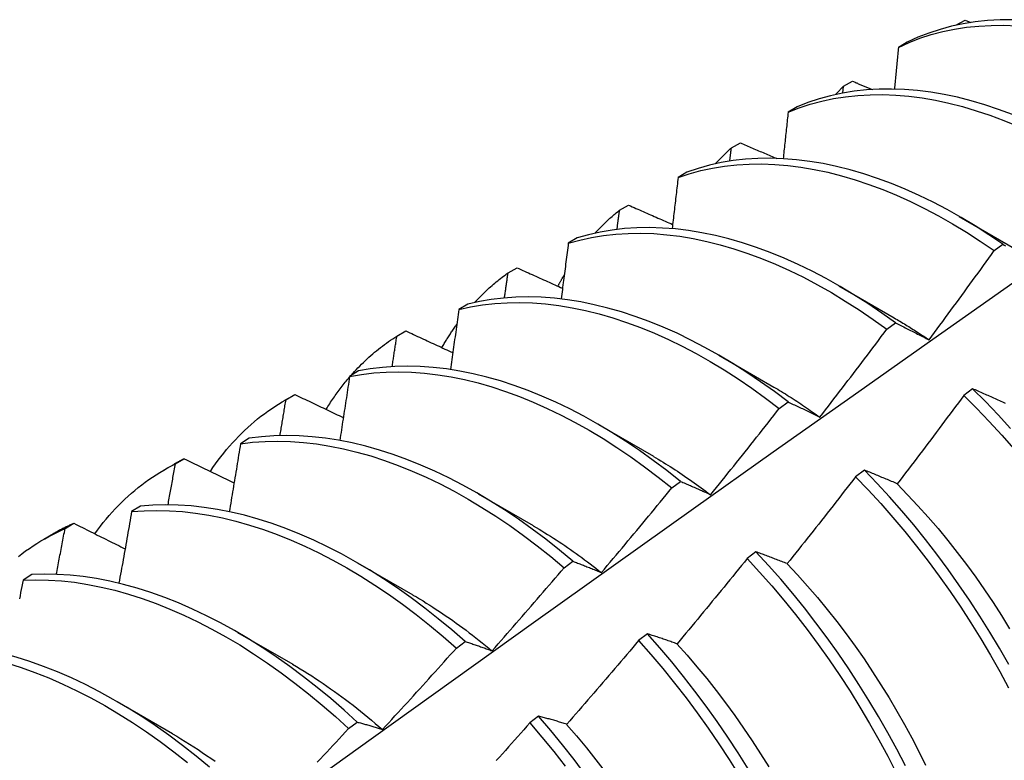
# Model space of a CAD drawing. Header units: inches. Extents: x 14 to 175, y 13 to 97.
# Tile 84 of 90: x 158.882 to 159.167, y 75.89 to 76.104. Entities that reach past the tile are written whole.
import ezdxf

# ---------------------------------------------------------------- set-up
doc = ezdxf.new("R2010")
doc.units = ezdxf.units.IN
doc.header["$MEASUREMENT"] = 0
doc.layers.add('Visible Edges(ANSI)', color=7, linetype='Continuous', lineweight=25)

msp = doc.modelspace()

# ---------------------------------------------------------------- linework, layer by layer
at = {"layer": 'Visible Edges(ANSI)'}
for p, q in [((159.15322, 76.10277), (159.15329, 76.10284)), ((159.15329, 76.10284), (159.15592, 76.10426)), ((159.15329, 76.10278), (159.15329, 76.10284)), ((159.15592, 76.10426), (159.15762, 76.10358)), ((159.13922, 76.09788), (159.13664, 76.09637)), ((159.12076, 76.08513), (159.12338, 76.08657)), ((159.12054, 76.08316), (159.12076, 76.08513)), ((159.10731, 76.07917), (159.10473, 76.07765)), ((159.08831, 76.06729), (159.09093, 76.06874)), ((159.07547, 76.06031), (159.07291, 76.05878)), ((159.05597, 76.04931), (159.05858, 76.05077)), ((159.15425, 76.04749), (159.1702, 76.03826)), ((159.04372, 76.0413), (159.04115, 76.03975)), ((159.16433, 76.03761), (159.16684, 76.03944)), ((159.02371, 76.03119), (159.02632, 76.03266)), ((159.11945, 76.02745), (159.1354, 76.01822)), ((159.01203, 76.02213), (159.00947, 76.02058)), ((158.99155, 76.01292), (158.99414, 76.0144)), ((159.13327, 76.01487), (159.13578, 76.01671)), ((159.08465, 76.00741), (159.1006, 75.99818)), ((158.98041, 76.00282), (158.97786, 76.00125)), ((159.15809, 75.99767), (159.15556, 75.99577)), ((158.95899, 75.99424), (158.9618, 75.99586)), ((158.95947, 75.99451), (158.96206, 75.996)), ((158.96206, 75.996), (158.9618, 75.99586)), ((159.10219, 75.99201), (159.10471, 75.99386)), ((159.04986, 75.98737), (159.06581, 75.97814)), ((158.94886, 75.98335), (158.94631, 75.98177)), ((158.92747, 75.97595), (158.93006, 75.97746)), ((158.92419, 75.9742), (158.927, 75.97582)), ((159.12679, 75.97414), (159.12426, 75.97224)), ((159.07109, 75.96903), (159.0736, 75.97089)), ((159.01506, 75.96733), (159.03101, 75.9581)), ((158.91736, 75.96373), (158.91482, 75.96214)), ((158.89556, 75.95725), (158.89813, 75.95877)), ((158.88939, 75.95416), (158.8922, 75.95578)), ((159.09544, 75.95052), (159.0929, 75.94861)), ((158.98026, 75.94729), (158.99621, 75.93806)), ((159.03995, 75.94593), (159.04247, 75.9478)), ((158.88593, 75.94396), (158.88339, 75.94235)), ((158.94546, 75.92725), (158.96141, 75.91802)), ((159.06403, 75.92681), (159.06149, 75.92489)), ((159.00878, 75.92272), (159.0113, 75.9246)), ((158.91066, 75.90721), (158.92661, 75.89799)), ((158.97757, 75.89941), (158.98009, 75.90129)), ((159.03257, 75.90301), (159.03003, 75.90108))]:
    msp.add_line(p, q, dxfattribs=at)
at = {"layer": 'Visible Edges(ANSI)', "flags": 128}
for points in [[(159.13664, 76.09637), (159.13972, 76.09777), (159.14288, 76.09899), (159.14613, 76.10005), (159.14946, 76.10093), (159.15287, 76.10164), (159.15635, 76.10218), (159.15989, 76.10254), (159.1635, 76.10273), (159.16717, 76.10275), (159.1709, 76.10259)], [(159.16971, 76.10438), (159.16604, 76.10434), (159.16243, 76.10414), (159.15889, 76.10376), (159.15542, 76.10321), (159.15202, 76.10249), (159.14869, 76.10159), (159.14545, 76.10052), (159.14229, 76.09929), (159.13922, 76.09788)], [(159.13664, 76.09637), (159.13659, 76.09587), (159.13654, 76.09537), (159.1365, 76.09487), (159.13645, 76.09437), (159.1364, 76.09387), (159.13635, 76.09337), (159.13631, 76.09286), (159.13626, 76.09236), (159.13621, 76.09186), (159.13616, 76.09136), (159.13611, 76.09086), (159.13607, 76.09036), (159.13602, 76.08985), (159.13597, 76.08935), (159.13592, 76.08885), (159.13587, 76.08835), (159.13582, 76.08784), (159.13578, 76.08734), (159.13573, 76.08684), (159.13568, 76.08634), (159.13563, 76.08583), (159.13558, 76.08533), (159.13553, 76.08483), (159.13548, 76.08432)], [(159.12338, 76.08657), (159.12362, 76.08647), (159.12386, 76.08637), (159.12409, 76.08627), (159.12433, 76.08617), (159.12457, 76.08608), (159.12481, 76.08598), (159.12504, 76.08588), (159.12528, 76.08578), (159.12552, 76.08568), (159.12576, 76.08558), (159.126, 76.08548), (159.12623, 76.08539), (159.12647, 76.08529), (159.12671, 76.08519), (159.12695, 76.08509), (159.12718, 76.08499), (159.12742, 76.08489), (159.12766, 76.0848), (159.1279, 76.0847), (159.12814, 76.0846), (159.12838, 76.0845), (159.12861, 76.0844), (159.12885, 76.0843), (159.12909, 76.08421)], [(159.10473, 76.07765), (159.10789, 76.07888), (159.11114, 76.07995), (159.11446, 76.08084), (159.11787, 76.08156), (159.12134, 76.08211), (159.12488, 76.08249), (159.12849, 76.08269), (159.13216, 76.08272), (159.13588, 76.08257), (159.13965, 76.08225), (159.14347, 76.08176), (159.14734, 76.08109), (159.15124, 76.08025), (159.15518, 76.07925), (159.15914, 76.07807), (159.16313, 76.07673), (159.16714, 76.07522), (159.17117, 76.07355)], [(159.16965, 76.07696), (159.16564, 76.07846), (159.16165, 76.07979), (159.15769, 76.08095), (159.15376, 76.08194), (159.14986, 76.08277), (159.14599, 76.08342), (159.14218, 76.0839), (159.13841, 76.08421), (159.13469, 76.08434), (159.13103, 76.0843), (159.12742, 76.08408), (159.12389, 76.0837), (159.12042, 76.08313), (159.11702, 76.0824), (159.1137, 76.08149), (159.11046, 76.08042), (159.10731, 76.07917)], [(159.11843, 76.08273), (159.11852, 76.08283), (159.11862, 76.08293), (159.11871, 76.08304), (159.11881, 76.08314), (159.1189, 76.08324), (159.119, 76.08334), (159.11909, 76.08344), (159.11919, 76.08354), (159.11929, 76.08365), (159.11938, 76.08375), (159.11948, 76.08385), (159.11958, 76.08395), (159.11967, 76.08405), (159.11977, 76.08415), (159.11987, 76.08425), (159.11997, 76.08435), (159.12007, 76.08445), (159.12016, 76.08454), (159.12026, 76.08464), (159.12036, 76.08474), (159.12046, 76.08484), (159.12056, 76.08494), (159.12066, 76.08504), (159.12076, 76.08513)], [(159.10473, 76.07765), (159.10467, 76.07709), (159.10462, 76.07653), (159.10456, 76.07597), (159.1045, 76.07541), (159.10444, 76.07485), (159.10438, 76.07429), (159.10432, 76.07373), (159.10426, 76.07317), (159.1042, 76.07261), (159.10414, 76.07205), (159.10408, 76.07149), (159.10402, 76.07092), (159.10396, 76.07036), (159.1039, 76.0698), (159.10384, 76.06924), (159.10378, 76.06868), (159.10372, 76.06812), (159.10366, 76.06756), (159.1036, 76.06699), (159.10354, 76.06643), (159.10348, 76.06587), (159.10342, 76.06531), (159.10336, 76.06475), (159.1033, 76.06418)], [(159.09093, 76.06874), (159.09137, 76.06855), (159.0918, 76.06836), (159.09224, 76.06818), (159.09268, 76.06799), (159.09311, 76.0678), (159.09355, 76.06762), (159.09399, 76.06743), (159.09442, 76.06724), (159.09486, 76.06706), (159.0953, 76.06687), (159.09574, 76.06668), (159.09617, 76.0665), (159.09661, 76.06631), (159.09705, 76.06613), (159.09749, 76.06594), (159.09792, 76.06575), (159.09836, 76.06557), (159.0988, 76.06538), (159.09924, 76.0652), (159.09967, 76.06501), (159.10011, 76.06482), (159.10055, 76.06464), (159.10099, 76.06445), (159.10143, 76.06427)], [(159.08363, 76.06269), (159.08381, 76.06289), (159.084, 76.06309), (159.08419, 76.06329), (159.08438, 76.06349), (159.08457, 76.06369), (159.08476, 76.06389), (159.08495, 76.06409), (159.08515, 76.06428), (159.08534, 76.06448), (159.08553, 76.06467), (159.08573, 76.06487), (159.08592, 76.06506), (159.08612, 76.06525), (159.08631, 76.06544), (159.08651, 76.06563), (159.08671, 76.06582), (159.08691, 76.06601), (159.08711, 76.06619), (159.08731, 76.06638), (159.08751, 76.06656), (159.08771, 76.06675), (159.08791, 76.06693), (159.08811, 76.06711), (159.08831, 76.06729)], [(159.08785, 76.06348), (159.08787, 76.06364), (159.08789, 76.0638), (159.08791, 76.06395), (159.08793, 76.06411), (159.08795, 76.06427), (159.08797, 76.06443), (159.08799, 76.06459), (159.08801, 76.06475), (159.08803, 76.06491), (159.08805, 76.06507), (159.08807, 76.06523), (159.08809, 76.06538), (159.0881, 76.06554), (159.08812, 76.0657), (159.08814, 76.06586), (159.08816, 76.06602), (159.08818, 76.06618), (159.0882, 76.06634), (159.08822, 76.0665), (159.08824, 76.06665), (159.08826, 76.06681), (159.08828, 76.06697), (159.0883, 76.06713), (159.08831, 76.06729)], [(159.07291, 76.05878), (159.07615, 76.05985), (159.07947, 76.06076), (159.08286, 76.06149), (159.08633, 76.06205), (159.08987, 76.06243), (159.09348, 76.06264), (159.09714, 76.06268), (159.10086, 76.06254), (159.10463, 76.06223), (159.10845, 76.06175), (159.11231, 76.0611), (159.11621, 76.06027), (159.12014, 76.05927), (159.12411, 76.05811), (159.1281, 76.05677), (159.1321, 76.05528), (159.13613, 76.05361), (159.14016, 76.05179), (159.1442, 76.04981), (159.14824, 76.04767), (159.15228, 76.04538), (159.15631, 76.04293), (159.16033, 76.04034), (159.16433, 76.03761)], [(159.16684, 76.03944), (159.16284, 76.04216), (159.15882, 76.04474), (159.15479, 76.04718), (159.15075, 76.04946), (159.14671, 76.05158), (159.14267, 76.05355), (159.13863, 76.05536), (159.13461, 76.05701), (159.1306, 76.0585), (159.12662, 76.05982), (159.12266, 76.06097), (159.11872, 76.06196), (159.11483, 76.06277), (159.11097, 76.06341), (159.10715, 76.06388), (159.10339, 76.06418), (159.09967, 76.0643), (159.09601, 76.06425), (159.09241, 76.06403), (159.08888, 76.06363), (159.08541, 76.06306), (159.08202, 76.06231), (159.07871, 76.06139), (159.07547, 76.06031)], [(159.07291, 76.05878), (159.07283, 76.05816), (159.07276, 76.05754), (159.07269, 76.05693), (159.07262, 76.05631), (159.07255, 76.05569), (159.07248, 76.05508), (159.0724, 76.05446), (159.07233, 76.05384), (159.07226, 76.05323), (159.07219, 76.05261), (159.07212, 76.05199), (159.07204, 76.05137), (159.07197, 76.05076), (159.0719, 76.05014), (159.07182, 76.04952), (159.07175, 76.0489), (159.07168, 76.04829), (159.07161, 76.04767), (159.07153, 76.04705), (159.07146, 76.04643), (159.07138, 76.04581), (159.07131, 76.04519), (159.07124, 76.04457), (159.07116, 76.04396)], [(159.04883, 76.04265), (159.04911, 76.04295), (159.04939, 76.04325), (159.04967, 76.04355), (159.04996, 76.04385), (159.05024, 76.04414), (159.05053, 76.04443), (159.05082, 76.04472), (159.05111, 76.04501), (159.0514, 76.04529), (159.0517, 76.04558), (159.05199, 76.04586), (159.05229, 76.04614), (159.05259, 76.04641), (159.05289, 76.04669), (159.05319, 76.04696), (159.05349, 76.04723), (159.0538, 76.0475), (159.0541, 76.04776), (159.05441, 76.04803), (159.05472, 76.04829), (159.05503, 76.04855), (159.05534, 76.0488), (159.05565, 76.04906), (159.05597, 76.04931)], [(159.05523, 76.04374), (159.05527, 76.04397), (159.0553, 76.0442), (159.05533, 76.04444), (159.05536, 76.04467), (159.05539, 76.0449), (159.05542, 76.04513), (159.05545, 76.04536), (159.05548, 76.0456), (159.05551, 76.04583), (159.05554, 76.04606), (159.05557, 76.04629), (159.0556, 76.04652), (159.05563, 76.04676), (159.05566, 76.04699), (159.05569, 76.04722), (159.05573, 76.04745), (159.05576, 76.04768), (159.05579, 76.04792), (159.05582, 76.04815), (159.05585, 76.04838), (159.05588, 76.04861), (159.05591, 76.04884), (159.05594, 76.04908), (159.05597, 76.04931)], [(159.05858, 76.05077), (159.05911, 76.05053), (159.05964, 76.0503), (159.06017, 76.05007), (159.06069, 76.04983), (159.06122, 76.0496), (159.06175, 76.04937), (159.06228, 76.04914), (159.06281, 76.0489), (159.06334, 76.04867), (159.06387, 76.04844), (159.0644, 76.0482), (159.06493, 76.04797), (159.06546, 76.04774), (159.06599, 76.04751), (159.06652, 76.04727), (159.06706, 76.04704), (159.06759, 76.04681), (159.06812, 76.04658), (159.06865, 76.04635), (159.06918, 76.04611), (159.06971, 76.04588), (159.07024, 76.04565), (159.07078, 76.04542), (159.07131, 76.04518)], [(159.04115, 76.03975), (159.04447, 76.04067), (159.04786, 76.04141), (159.05133, 76.04198), (159.05486, 76.04237), (159.05846, 76.0426), (159.06212, 76.04264), (159.06584, 76.04252), (159.06961, 76.04222), (159.07342, 76.04175), (159.07728, 76.0411), (159.08118, 76.04028), (159.08511, 76.0393), (159.08907, 76.03814), (159.09306, 76.03682), (159.09707, 76.03533), (159.10109, 76.03368), (159.10512, 76.03186), (159.10916, 76.02989), (159.11321, 76.02776), (159.11724, 76.02548), (159.12128, 76.02304), (159.12529, 76.02046), (159.1293, 76.01774), (159.13327, 76.01487)], [(159.13578, 76.01671), (159.1318, 76.01957), (159.1278, 76.02228), (159.12378, 76.02485), (159.11975, 76.02728), (159.11571, 76.02955), (159.11167, 76.03167), (159.10763, 76.03363), (159.1036, 76.03543), (159.09957, 76.03707), (159.09557, 76.03854), (159.09158, 76.03985), (159.08762, 76.041), (159.08369, 76.04197), (159.0798, 76.04277), (159.07594, 76.04341), (159.07213, 76.04387), (159.06836, 76.04415), (159.06465, 76.04426), (159.061, 76.0442), (159.0574, 76.04397), (159.05387, 76.04356), (159.05041, 76.04298), (159.04703, 76.04222), (159.04372, 76.0413)], [(159.04115, 76.03975), (159.04107, 76.03908), (159.04098, 76.03841), (159.0409, 76.03774), (159.04081, 76.03707), (159.04073, 76.0364), (159.04064, 76.03573), (159.04056, 76.03506), (159.04047, 76.03439), (159.04038, 76.03372), (159.0403, 76.03305), (159.04021, 76.03238), (159.04012, 76.0317), (159.04004, 76.03103), (159.03995, 76.03036), (159.03986, 76.02969), (159.03978, 76.02902), (159.03969, 76.02835), (159.0396, 76.02767), (159.03951, 76.027), (159.03943, 76.02633), (159.03934, 76.02566), (159.03925, 76.02498), (159.03916, 76.02431), (159.03907, 76.02364)], [(159.1455, 76.01182), (159.14629, 76.01288), (159.14709, 76.01395), (159.14788, 76.01502), (159.14867, 76.01609), (159.14946, 76.01716), (159.15025, 76.01823), (159.15104, 76.0193), (159.15183, 76.02037), (159.15262, 76.02144), (159.1534, 76.02252), (159.15419, 76.02359), (159.15498, 76.02467), (159.15576, 76.02574), (159.15654, 76.02682), (159.15733, 76.02789), (159.15811, 76.02897), (159.15889, 76.03005), (159.15967, 76.03112), (159.16045, 76.0322), (159.16123, 76.03328), (159.162, 76.03436), (159.16278, 76.03544), (159.16356, 76.03653), (159.16433, 76.03761)], [(159.16684, 76.03944), (159.16726, 76.03922), (159.16767, 76.03901)], [(159.02632, 76.03266), (159.02686, 76.03241), (159.02741, 76.03216), (159.02796, 76.03191), (159.0285, 76.03166), (159.02905, 76.03142), (159.0296, 76.03117), (159.03014, 76.03092), (159.03069, 76.03067), (159.03124, 76.03043), (159.03179, 76.03018), (159.03234, 76.02993), (159.03288, 76.02968), (159.03343, 76.02944), (159.03398, 76.02919), (159.03453, 76.02894), (159.03508, 76.0287), (159.03563, 76.02845), (159.03618, 76.0282), (159.03673, 76.02795), (159.03728, 76.02771), (159.03783, 76.02746), (159.03838, 76.02721), (159.03893, 76.02697), (159.03948, 76.02672)], [(159.01403, 76.02261), (159.0144, 76.02301), (159.01478, 76.02341), (159.01516, 76.0238), (159.01554, 76.02419), (159.01592, 76.02458), (159.01631, 76.02496), (159.0167, 76.02534), (159.01709, 76.02572), (159.01748, 76.02609), (159.01788, 76.02646), (159.01828, 76.02682), (159.01868, 76.02718), (159.01909, 76.02753), (159.01949, 76.02789), (159.0199, 76.02823), (159.02032, 76.02858), (159.02073, 76.02892), (159.02115, 76.02925), (159.02157, 76.02959), (159.022, 76.02991), (159.02242, 76.03024), (159.02285, 76.03056), (159.02328, 76.03087), (159.02371, 76.03119)], [(159.02268, 76.02394), (159.02272, 76.02424), (159.02276, 76.02454), (159.02281, 76.02484), (159.02285, 76.02515), (159.0229, 76.02545), (159.02294, 76.02575), (159.02298, 76.02605), (159.02303, 76.02635), (159.02307, 76.02666), (159.02311, 76.02696), (159.02316, 76.02726), (159.0232, 76.02756), (159.02324, 76.02786), (159.02328, 76.02817), (159.02333, 76.02847), (159.02337, 76.02877), (159.02341, 76.02907), (159.02346, 76.02937), (159.0235, 76.02968), (159.02354, 76.02998), (159.02359, 76.03028), (159.02363, 76.03058), (159.02367, 76.03088), (159.02371, 76.03119)], [(159.03814, 76.02732), (159.03822, 76.02746), (159.03829, 76.0276), (159.03837, 76.02774), (159.03844, 76.02788), (159.03852, 76.02802), (159.03859, 76.02816), (159.03867, 76.0283), (159.03874, 76.02844), (159.03882, 76.02858), (159.0389, 76.02872), (159.03897, 76.02886), (159.03905, 76.02899), (159.03913, 76.02913), (159.0392, 76.02927), (159.03928, 76.02941), (159.03936, 76.02954), (159.03944, 76.02968), (159.03951, 76.02982), (159.03959, 76.02995), (159.03967, 76.03009), (159.03975, 76.03023), (159.03983, 76.03036), (159.03991, 76.0305), (159.03999, 76.03063)], [(158.72851, 75.71133), (158.75194, 75.7284), (158.77533, 75.74544), (158.7987, 75.76244), (158.82204, 75.7794), (158.84536, 75.79632), (158.86865, 75.8132), (158.89192, 75.83003), (158.91516, 75.84682), (158.93838, 75.86357), (158.96158, 75.88026), (158.98477, 75.89692), (159.00793, 75.91352), (159.03109, 75.93007), (159.05422, 75.94657), (159.07734, 75.96302), (159.10045, 75.97942), (159.12355, 75.99576), (159.14664, 76.01205), (159.16972, 76.02828)], [(159.10471, 75.99386), (159.10075, 75.99684), (159.09677, 75.99969), (159.09276, 76.0024), (159.08874, 76.00496), (159.08471, 76.00738), (159.08067, 76.00964), (159.07663, 76.01175), (159.07259, 76.0137), (159.06856, 76.01549), (159.06454, 76.01712), (159.06053, 76.01859), (159.05655, 76.01989), (159.05259, 76.02102), (159.04866, 76.02198), (159.04477, 76.02278), (159.04092, 76.0234), (159.03711, 76.02385), (159.03334, 76.02412), (159.02964, 76.02423), (159.02598, 76.02416), (159.02239, 76.02391), (159.01887, 76.02349), (159.01541, 76.0229), (159.01203, 76.02213)], [(159.00947, 76.02058), (159.00937, 76.01986), (159.00927, 76.01914), (159.00917, 76.01841), (159.00907, 76.01769), (159.00897, 76.01697), (159.00887, 76.01625), (159.00877, 76.01553), (159.00867, 76.0148), (159.00857, 76.01408), (159.00847, 76.01336), (159.00837, 76.01264), (159.00826, 76.01191), (159.00816, 76.01119), (159.00806, 76.01047), (159.00796, 76.00974), (159.00786, 76.00902), (159.00775, 76.0083), (159.00765, 76.00757), (159.00755, 76.00685), (159.00744, 76.00613), (159.00734, 76.0054), (159.00724, 76.00468), (159.00713, 76.00395), (159.00703, 76.00323)], [(159.00947, 76.02058), (159.01286, 76.02133), (159.01632, 76.02191), (159.01985, 76.02232), (159.02345, 76.02255), (159.0271, 76.02261), (159.03082, 76.02249), (159.03458, 76.0222), (159.0384, 76.02174), (159.04225, 76.0211), (159.04615, 76.0203), (159.05008, 76.01932), (159.05404, 76.01818), (159.05802, 76.01686), (159.06203, 76.01538), (159.06605, 76.01374), (159.07009, 76.01194), (159.07413, 76.00997), (159.07817, 76.00785), (159.08221, 76.00558), (159.08624, 76.00315), (159.09026, 76.00058), (159.09426, 75.99786), (159.09824, 75.995), (159.10219, 75.99201)], [(159.13541, 76.01817), (159.13583, 76.01793), (159.13625, 76.01768), (159.13668, 76.01744), (159.1371, 76.01719), (159.13752, 76.01693), (159.13794, 76.01668), (159.13836, 76.01642), (159.13878, 76.01617), (159.13921, 76.01591), (159.13963, 76.01565), (159.14005, 76.01538), (159.14047, 76.01512), (159.14089, 76.01485), (159.14131, 76.01458), (159.14173, 76.01431), (159.14215, 76.01404), (159.14257, 76.01377), (159.14299, 76.01349), (159.14341, 76.01321), (159.14383, 76.01293), (159.14425, 76.01265), (159.14466, 76.01237), (159.14508, 76.01208), (159.1455, 76.0118)], [(158.99414, 76.0144), (158.99471, 76.01414), (158.99527, 76.01388), (158.99584, 76.01361), (158.9964, 76.01335), (158.99696, 76.01309), (158.99753, 76.01283), (158.99809, 76.01256), (158.99866, 76.0123), (158.99922, 76.01204), (158.99979, 76.01178), (159.00035, 76.01151), (159.00092, 76.01125), (159.00149, 76.01099), (159.00205, 76.01073), (159.00262, 76.01047), (159.00319, 76.0102), (159.00375, 76.00994), (159.00432, 76.00968), (159.00489, 76.00942), (159.00545, 76.00916), (159.00602, 76.00889), (159.00659, 76.00863), (159.00716, 76.00837), (159.00773, 76.00811)], [(159.00459, 76.00956), (159.00476, 76.00985), (159.00492, 76.01014), (159.00509, 76.01043), (159.00526, 76.01072), (159.00543, 76.01101), (159.0056, 76.0113), (159.00578, 76.01158), (159.00595, 76.01187), (159.00613, 76.01215), (159.0063, 76.01243), (159.00648, 76.01271), (159.00666, 76.01299), (159.00684, 76.01327), (159.00702, 76.01355), (159.0072, 76.01383), (159.00738, 76.0141), (159.00756, 76.01437), (159.00775, 76.01465), (159.00793, 76.01492), (159.00812, 76.01519), (159.00831, 76.01546), (159.00849, 76.01573), (159.00868, 76.01599), (159.00887, 76.01626)], [(159.11393, 75.98949), (159.11474, 75.99054), (159.11556, 75.99159), (159.11637, 75.99264), (159.11718, 75.99369), (159.118, 75.99475), (159.11881, 75.9958), (159.11962, 75.99685), (159.12043, 75.99791), (159.12124, 75.99896), (159.12205, 76.00002), (159.12285, 76.00107), (159.12366, 76.00213), (159.12447, 76.00319), (159.12527, 76.00425), (159.12608, 76.00531), (159.12688, 76.00637), (159.12768, 76.00743), (159.12848, 76.00849), (159.12928, 76.00955), (159.13008, 76.01061), (159.13088, 76.01167), (159.13168, 76.01274), (159.13248, 76.0138), (159.13327, 76.01487)], [(159.13578, 76.01671), (159.13618, 76.01652), (159.13658, 76.01632), (159.13698, 76.01613), (159.13737, 76.01593), (159.13777, 76.01573), (159.13817, 76.01553), (159.13857, 76.01533), (159.13897, 76.01513), (159.13938, 76.01493), (159.13978, 76.01473), (159.14018, 76.01453), (159.14059, 76.01433), (159.14099, 76.01412), (159.1414, 76.01392), (159.14181, 76.01371), (159.14221, 76.0135), (159.14262, 76.0133), (159.14303, 76.01309), (159.14344, 76.01288), (159.14385, 76.01267), (159.14426, 76.01246), (159.14467, 76.01224), (159.14509, 76.01203), (159.1455, 76.01182)], [(158.97828, 76.00151), (158.97877, 76.00207), (158.97928, 76.00262), (158.97978, 76.00316), (158.98029, 76.0037), (158.98081, 76.00423), (158.98133, 76.00475), (158.98186, 76.00527), (158.98239, 76.00577), (158.98293, 76.00628), (158.98347, 76.00677), (158.98401, 76.00726), (158.98457, 76.00774), (158.98512, 76.00821), (158.98568, 76.00867), (158.98625, 76.00913), (158.98682, 76.00958), (158.98739, 76.01002), (158.98797, 76.01046), (158.98856, 76.01089), (158.98915, 76.01131), (158.98974, 76.01172), (158.99034, 76.01213), (158.99094, 76.01253), (158.99155, 76.01292)], [(158.99018, 76.00407), (158.99024, 76.00444), (158.9903, 76.0048), (158.99035, 76.00517), (158.99041, 76.00554), (158.99047, 76.00591), (158.99053, 76.00628), (158.99058, 76.00665), (158.99064, 76.00702), (158.9907, 76.00739), (158.99075, 76.00776), (158.99081, 76.00813), (158.99087, 76.0085), (158.99093, 76.00886), (158.99098, 76.00923), (158.99104, 76.0096), (158.9911, 76.00997), (158.99115, 76.01034), (158.99121, 76.01071), (158.99127, 76.01108), (158.99132, 76.01145), (158.99138, 76.01181), (158.99144, 76.01218), (158.99149, 76.01255), (158.99155, 76.01292)], [(159.0736, 75.97089), (159.06967, 75.974), (159.06572, 75.97698), (159.06173, 75.97982), (159.05773, 75.98252), (159.05371, 75.98507), (159.04967, 75.98748), (159.04563, 75.98973), (159.04159, 75.99183), (159.03755, 75.99377), (159.03352, 75.99555), (159.0295, 75.99717), (159.0255, 75.99863), (159.02151, 75.99992), (159.01756, 76.00104), (159.01363, 76.002), (159.00974, 76.00278), (159.00589, 76.00339), (159.00208, 76.00383), (158.99832, 76.0041), (158.99462, 76.00419), (158.99097, 76.00411), (158.98738, 76.00385), (158.98386, 76.00342), (158.98041, 76.00282)], [(158.97108, 75.99171), (158.97134, 75.99212), (158.97159, 75.99254), (158.97186, 75.99295), (158.97212, 75.99335), (158.97238, 75.99376), (158.97265, 75.99416), (158.97292, 75.99456), (158.97319, 75.99496), (158.97346, 75.99536), (158.97374, 75.99575), (158.97402, 75.99614), (158.9743, 75.99653), (158.97458, 75.99692), (158.97486, 75.9973), (158.97515, 75.99768), (158.97544, 75.99806), (158.97573, 75.99843), (158.97602, 75.9988), (158.97631, 75.99917), (158.97661, 75.99954), (158.97691, 75.9999), (158.97721, 76.00026), (158.97751, 76.00062), (158.97782, 76.00098)], [(158.97786, 76.00125), (158.97774, 76.00048), (158.97763, 75.99971), (158.97751, 75.99894), (158.97739, 75.99817), (158.97728, 75.9974), (158.97716, 75.99663), (158.97705, 75.99586), (158.97693, 75.99509), (158.97681, 75.99431), (158.97669, 75.99354), (158.97658, 75.99277), (158.97646, 75.992), (158.97634, 75.99123), (158.97622, 75.99045), (158.9761, 75.98968), (158.97598, 75.98891), (158.97586, 75.98814), (158.97575, 75.98737), (158.97563, 75.98659), (158.97551, 75.98582), (158.97539, 75.98505), (158.97527, 75.98427), (158.97515, 75.9835), (158.97503, 75.98273)], [(158.97786, 76.00125), (158.98132, 76.00184), (158.98484, 76.00226), (158.98843, 76.0025), (158.99209, 76.00257), (158.9958, 76.00246), (158.99956, 76.00218), (159.00337, 76.00173), (159.00722, 76.00111), (159.01112, 76.00031), (159.01505, 75.99934), (159.019, 75.99821), (159.02299, 75.99691), (159.02699, 75.99544), (159.03102, 75.9938), (159.03505, 75.99201), (159.03909, 75.99006), (159.04313, 75.98794), (159.04717, 75.98568), (159.0512, 75.98326), (159.05522, 75.9807), (159.05922, 75.97799), (159.06321, 75.97514), (159.06716, 75.97215), (159.07109, 75.96903)], [(159.1006, 75.99817), (159.10116, 75.99784), (159.10172, 75.99751), (159.10227, 75.99718), (159.10283, 75.99685), (159.10339, 75.99651), (159.10394, 75.99617), (159.1045, 75.99582), (159.10506, 75.99547), (159.10561, 75.99512), (159.10617, 75.99477), (159.10673, 75.99441), (159.10728, 75.99405), (159.10784, 75.99368), (159.10839, 75.99331), (159.10894, 75.99294), (159.1095, 75.99257), (159.11005, 75.99219), (159.1106, 75.99181), (159.11116, 75.99142), (159.11171, 75.99104), (159.11226, 75.99065), (159.11281, 75.99025), (159.11336, 75.98986), (159.11391, 75.98946)], [(159.16767, 75.9934), (159.16724, 75.99359), (159.16682, 75.99379), (159.16639, 75.99398), (159.16597, 75.99417), (159.16555, 75.99436), (159.16513, 75.99455), (159.16471, 75.99474), (159.16429, 75.99493), (159.16387, 75.99512), (159.16345, 75.99531), (159.16303, 75.99549), (159.16262, 75.99568), (159.1622, 75.99586), (159.16179, 75.99605), (159.16137, 75.99623), (159.16096, 75.99641), (159.16055, 75.9966), (159.16014, 75.99678), (159.15973, 75.99696), (159.15932, 75.99714), (159.15891, 75.99732), (159.1585, 75.99749), (159.15809, 75.99767)], [(159.16906, 75.98622), (159.16547, 75.99014), (159.16181, 75.99396), (159.15809, 75.99767)], [(158.93761, 75.97377), (158.93835, 75.97487), (158.93911, 75.97594), (158.93988, 75.977), (158.94066, 75.97804), (158.94146, 75.97906), (158.94228, 75.98007), (158.94311, 75.98105), (158.94396, 75.98201), (158.94482, 75.98295), (158.9457, 75.98387), (158.94659, 75.98476), (158.94749, 75.98564), (158.94841, 75.9865), (158.94935, 75.98734), (158.9503, 75.98815), (158.95126, 75.98894), (158.95224, 75.98972), (158.95323, 75.99047), (158.95424, 75.9912), (158.95526, 75.9919), (158.95629, 75.99259), (158.95734, 75.99325), (158.9584, 75.99389), (158.95947, 75.99451)], [(158.95774, 75.98412), (158.95781, 75.98456), (158.95789, 75.98499), (158.95796, 75.98542), (158.95803, 75.98586), (158.9581, 75.98629), (158.95818, 75.98672), (158.95825, 75.98716), (158.95832, 75.98759), (158.95839, 75.98802), (158.95847, 75.98845), (158.95854, 75.98889), (158.95861, 75.98932), (158.95868, 75.98975), (158.95875, 75.99019), (158.95883, 75.99062), (158.9589, 75.99105), (158.95897, 75.99148), (158.95904, 75.99192), (158.95911, 75.99235), (158.95918, 75.99278), (158.95926, 75.99321), (158.95933, 75.99365), (158.9594, 75.99408), (158.95947, 75.99451)], [(158.96206, 75.996), (158.96264, 75.99573), (158.96322, 75.99545), (158.9638, 75.99517), (158.96438, 75.99489), (158.96496, 75.99462), (158.96554, 75.99434), (158.96613, 75.99406), (158.96671, 75.99378), (158.96729, 75.99351), (158.96787, 75.99323), (158.96846, 75.99295), (158.96904, 75.99268), (158.96962, 75.9924), (158.97021, 75.99212), (158.97079, 75.99184), (158.97137, 75.99157), (158.97196, 75.99129), (158.97254, 75.99101), (158.97313, 75.99074), (158.97371, 75.99046), (158.9743, 75.99018), (158.97488, 75.9899), (158.97547, 75.98963), (158.97605, 75.98935)], [(159.15556, 75.99577), (159.15477, 75.9947), (159.15398, 75.99363), (159.15318, 75.99255), (159.15239, 75.99148), (159.15159, 75.99041), (159.15079, 75.98934), (159.14999, 75.98827), (159.1492, 75.9872), (159.1484, 75.98614), (159.1476, 75.98507), (159.14679, 75.984), (159.14599, 75.98294), (159.14519, 75.98187), (159.14439, 75.98081), (159.14358, 75.97974), (159.14278, 75.97868), (159.14197, 75.97762), (159.14116, 75.97655), (159.14036, 75.97549), (159.13955, 75.97443), (159.13874, 75.97337), (159.13793, 75.97231), (159.13712, 75.97125), (159.1363, 75.9702)], [(159.15556, 75.99577), (159.15928, 75.99206), (159.16293, 75.98823), (159.16652, 75.9843), (159.17005, 75.98027)], [(159.08233, 75.96706), (159.08317, 75.96809), (159.08401, 75.96913), (159.08484, 75.97016), (159.08568, 75.97119), (159.08651, 75.97222), (159.08734, 75.97326), (159.08818, 75.97429), (159.08901, 75.97533), (159.08984, 75.97637), (159.09067, 75.97741), (159.0915, 75.97844), (159.09232, 75.97948), (159.09315, 75.98052), (159.09398, 75.98156), (159.0948, 75.9826), (159.09563, 75.98365), (159.09645, 75.98469), (159.09727, 75.98573), (159.0981, 75.98678), (159.09892, 75.98782), (159.09974, 75.98887), (159.10056, 75.98991), (159.10138, 75.99096), (159.10219, 75.99201)], [(159.10471, 75.99386), (159.10508, 75.99369), (159.10546, 75.99351), (159.10584, 75.99334), (159.10621, 75.99317), (159.10659, 75.99299), (159.10697, 75.99281), (159.10735, 75.99264), (159.10773, 75.99246), (159.10811, 75.99228), (159.1085, 75.9921), (159.10888, 75.99192), (159.10926, 75.99174), (159.10965, 75.99156), (159.11003, 75.99137), (159.11042, 75.99119), (159.11081, 75.991), (159.11119, 75.99082), (159.11158, 75.99063), (159.11197, 75.99044), (159.11236, 75.99026), (159.11275, 75.99007), (159.11314, 75.98988), (159.11353, 75.98968), (159.11393, 75.98949)], [(159.04247, 75.9478), (159.03857, 75.95104), (159.03464, 75.95414), (159.03068, 75.95711), (159.0267, 75.95994), (159.02269, 75.96263), (159.01867, 75.96518), (159.01464, 75.96757), (159.0106, 75.96982), (159.00655, 75.97191), (159.00251, 75.97384), (158.99848, 75.97561), (158.99446, 75.97723), (158.99046, 75.97867), (158.98648, 75.97995), (158.98253, 75.98107), (158.9786, 75.98201), (158.97471, 75.98278), (158.97086, 75.98338), (158.96706, 75.98381), (158.9633, 75.98407), (158.9596, 75.98415), (158.95596, 75.98406), (158.95237, 75.98379), (158.94886, 75.98335)], [(158.94631, 75.98177), (158.94618, 75.98096), (158.94604, 75.98014), (158.94591, 75.97932), (158.94578, 75.9785), (158.94565, 75.97769), (158.94551, 75.97687), (158.94538, 75.97605), (158.94524, 75.97523), (158.94511, 75.97442), (158.94497, 75.9736), (158.94484, 75.97278), (158.9447, 75.97196), (158.94457, 75.97114), (158.94443, 75.97032), (158.9443, 75.96951), (158.94416, 75.96869), (158.94402, 75.96787), (158.94389, 75.96705), (158.94375, 75.96623), (158.94361, 75.96541), (158.94348, 75.96459), (158.94334, 75.96377), (158.9432, 75.96295), (158.94306, 75.96213)], [(158.94631, 75.98177), (158.94983, 75.9822), (158.95342, 75.98245), (158.95707, 75.98253), (158.96078, 75.98243), (158.96454, 75.98217), (158.96834, 75.98172), (158.9722, 75.98111), (158.97609, 75.98032), (158.98001, 75.97937), (158.98397, 75.97824), (158.98795, 75.97695), (158.99196, 75.97549), (158.99598, 75.97387), (159.00001, 75.97208), (159.00405, 75.97014), (159.00809, 75.96803), (159.01213, 75.96578), (159.01616, 75.96337), (159.02018, 75.96081), (159.02419, 75.95811), (159.02817, 75.95527), (159.03213, 75.95229), (159.03606, 75.94917), (159.03995, 75.94593)], [(158.93006, 75.97746), (158.92993, 75.97739), (158.9298, 75.97733), (158.92967, 75.97726), (158.92954, 75.9772), (158.92941, 75.97713), (158.92928, 75.97707), (158.92915, 75.977), (158.92903, 75.97693), (158.9289, 75.97686), (158.92877, 75.9768), (158.92864, 75.97673), (158.92852, 75.97666), (158.92839, 75.97659), (158.92826, 75.97652), (158.92814, 75.97645), (158.92801, 75.97638), (158.92788, 75.97631), (158.92776, 75.97624), (158.92763, 75.97617), (158.9275, 75.9761), (158.92738, 75.97603), (158.92725, 75.97596), (158.92713, 75.97589), (158.927, 75.97582)], [(158.93006, 75.97746), (158.93065, 75.97717), (158.93125, 75.97687), (158.93185, 75.97658), (158.93245, 75.97629), (158.93304, 75.976), (158.93364, 75.9757), (158.93424, 75.97541), (158.93484, 75.97512), (158.93544, 75.97483), (158.93604, 75.97454), (158.93664, 75.97424), (158.93724, 75.97395), (158.93784, 75.97366), (158.93844, 75.97337), (158.93904, 75.97307), (158.93964, 75.97278), (158.94024, 75.97249), (158.94084, 75.9722), (158.94144, 75.97191), (158.94204, 75.97161), (158.94265, 75.97132), (158.94325, 75.97103), (158.94385, 75.97074), (158.94445, 75.97045)], [(159.06579, 75.97809), (159.06649, 75.97769), (159.06718, 75.97727), (159.06788, 75.97686), (159.06857, 75.97644), (159.06927, 75.97601), (159.06996, 75.97558), (159.07065, 75.97515), (159.07134, 75.9747), (159.07203, 75.97426), (159.07273, 75.97381), (159.07342, 75.97335), (159.07411, 75.97289), (159.0748, 75.97243), (159.07548, 75.97196), (159.07617, 75.97148), (159.07686, 75.971), (159.07755, 75.97052), (159.07823, 75.97003), (159.07892, 75.96954), (159.0796, 75.96904), (159.08028, 75.96854), (159.08096, 75.96803), (159.08164, 75.96752), (159.08232, 75.967)], [(158.90419, 75.95574), (158.90498, 75.95683), (158.90579, 75.95791), (158.90661, 75.95896), (158.90745, 75.95999), (158.90831, 75.961), (158.90918, 75.96199), (158.91007, 75.96296), (158.91097, 75.9639), (158.91189, 75.96483), (158.91283, 75.96573), (158.91378, 75.96661), (158.91474, 75.96746), (158.91572, 75.9683), (158.91672, 75.96911), (158.91773, 75.9699), (158.91876, 75.97066), (158.9198, 75.97141), (158.92085, 75.97213), (158.92192, 75.97282), (158.92301, 75.9735), (158.9241, 75.97415), (158.92521, 75.97477), (158.92634, 75.97538), (158.92747, 75.97595)], [(158.92536, 75.96411), (158.92545, 75.9646), (158.92553, 75.9651), (158.92562, 75.96559), (158.92571, 75.96609), (158.9258, 75.96658), (158.92589, 75.96707), (158.92598, 75.96757), (158.92607, 75.96806), (158.92616, 75.96855), (158.92625, 75.96905), (158.92633, 75.96954), (158.92642, 75.97004), (158.92651, 75.97053), (158.9266, 75.97102), (158.92669, 75.97152), (158.92677, 75.97201), (158.92686, 75.9725), (158.92695, 75.973), (158.92704, 75.97349), (158.92712, 75.97398), (158.92721, 75.97448), (158.9273, 75.97497), (158.92739, 75.97546), (158.92747, 75.97595)], [(159.12426, 75.97224), (159.12344, 75.97118), (159.12263, 75.97013), (159.12181, 75.96908), (159.12099, 75.96802), (159.12017, 75.96697), (159.11936, 75.96592), (159.11854, 75.96487), (159.11772, 75.96382), (159.11689, 75.96277), (159.11607, 75.96172), (159.11525, 75.96067), (159.11442, 75.95962), (159.1136, 75.95857), (159.11277, 75.95753), (159.11195, 75.95648), (159.11112, 75.95544), (159.11029, 75.95439), (159.10946, 75.95335), (159.10863, 75.95231), (159.1078, 75.95127), (159.10697, 75.95022), (159.10614, 75.94918), (159.10531, 75.94814), (159.10448, 75.94711)], [(159.12426, 75.97224), (159.12792, 75.96842), (159.13151, 75.9645), (159.13505, 75.96047), (159.13851, 75.95636), (159.1419, 75.95215), (159.14521, 75.94786), (159.14845, 75.94349), (159.15159, 75.93905), (159.15466, 75.93455), (159.15762, 75.92998), (159.1605, 75.92535), (159.16327, 75.92068), (159.16595, 75.91596), (159.16852, 75.9112)], [(159.1363, 75.9702), (159.1359, 75.97037), (159.13549, 75.97054), (159.13509, 75.97072), (159.13469, 75.97089), (159.13428, 75.97106), (159.13388, 75.97123), (159.13348, 75.9714), (159.13308, 75.97156), (159.13268, 75.97173), (159.13228, 75.9719), (159.13189, 75.97206), (159.13149, 75.97223), (159.13109, 75.97239), (159.1307, 75.97256), (159.1303, 75.97272), (159.12991, 75.97288), (159.12952, 75.97304), (159.12912, 75.9732), (159.12873, 75.97336), (159.12834, 75.97352), (159.12795, 75.97368), (159.12756, 75.97383), (159.12718, 75.97399), (159.12679, 75.97414)], [(159.16856, 75.91794), (159.16588, 75.92265), (159.16309, 75.92732), (159.16021, 75.93195), (159.15724, 75.93651), (159.15417, 75.94101), (159.15102, 75.94545), (159.14778, 75.94981), (159.14446, 75.95409), (159.14106, 75.95829), (159.13759, 75.9624), (159.13405, 75.96642), (159.13045, 75.97033), (159.12679, 75.97414)], [(159.05072, 75.94453), (159.05158, 75.94554), (159.05243, 75.94656), (159.05329, 75.94757), (159.05415, 75.94858), (159.055, 75.9496), (159.05585, 75.95061), (159.05671, 75.95163), (159.05756, 75.95265), (159.05841, 75.95367), (159.05926, 75.95469), (159.06011, 75.9557), (159.06096, 75.95672), (159.06181, 75.95775), (159.06266, 75.95877), (159.0635, 75.95979), (159.06435, 75.96081), (159.0652, 75.96184), (159.06604, 75.96286), (159.06688, 75.96389), (159.06773, 75.96491), (159.06857, 75.96594), (159.06941, 75.96697), (159.07025, 75.968), (159.07109, 75.96903)], [(159.0736, 75.97089), (159.07396, 75.97074), (159.07431, 75.97059), (159.07467, 75.97044), (159.07503, 75.97029), (159.07539, 75.97013), (159.07575, 75.96998), (159.07611, 75.96983), (159.07647, 75.96967), (159.07683, 75.96951), (159.07719, 75.96936), (159.07755, 75.9692), (159.07792, 75.96904), (159.07828, 75.96888), (159.07865, 75.96872), (159.07901, 75.96856), (159.07938, 75.9684), (159.07974, 75.96823), (159.08011, 75.96807), (159.08048, 75.9679), (159.08085, 75.96774), (159.08122, 75.96757), (159.08159, 75.9674), (159.08196, 75.96723), (159.08233, 75.96706)], [(159.13629, 75.97015), (159.13932, 75.96704), (159.1423, 75.96385), (159.14523, 75.96059), (159.14811, 75.95725), (159.15092, 75.95384), (159.15368, 75.95036), (159.15638, 75.94682), (159.159, 75.94322), (159.16156, 75.93956), (159.16404, 75.93586), (159.16645, 75.9321), (159.16879, 75.92831)], [(159.0113, 75.9246), (159.00744, 75.92796), (159.00354, 75.93118), (158.99961, 75.93428), (158.99565, 75.93724), (158.99166, 75.94007), (158.98765, 75.94275), (158.98363, 75.94529), (158.9796, 75.94767), (158.97556, 75.94991), (158.97152, 75.95199), (158.96748, 75.95391), (158.96345, 75.95568), (158.95943, 75.95728), (158.95543, 75.95871), (158.95145, 75.95998), (158.94749, 75.96109), (158.94357, 75.96202), (158.93969, 75.96278), (158.93584, 75.96337), (158.93204, 75.96379), (158.92828, 75.96404), (158.92459, 75.96411), (158.92094, 75.96401), (158.91736, 75.96373)], [(158.91482, 75.96214), (158.91467, 75.96128), (158.91452, 75.96042), (158.91437, 75.95956), (158.91422, 75.95869), (158.91407, 75.95783), (158.91392, 75.95697), (158.91376, 75.95611), (158.91361, 75.95525), (158.91346, 75.95439), (158.91331, 75.95352), (158.91315, 75.95266), (158.913, 75.9518), (158.91285, 75.95094), (158.91269, 75.95007), (158.91254, 75.94921), (158.91238, 75.94835), (158.91223, 75.94748), (158.91207, 75.94662), (158.91192, 75.94576), (158.91176, 75.94489), (158.9116, 75.94403), (158.91145, 75.94317), (158.91129, 75.9423), (158.91113, 75.94144)], [(158.91482, 75.96214), (158.91841, 75.9624), (158.92205, 75.96249), (158.92576, 75.96241), (158.92951, 75.96215), (158.93332, 75.96172), (158.93717, 75.96111), (158.94106, 75.96034), (158.94498, 75.95939), (158.94894, 75.95827), (158.95292, 75.95699), (158.95692, 75.95554), (158.96094, 75.95393), (158.96497, 75.95215), (158.96901, 75.95022), (158.97305, 75.94812), (158.97709, 75.94588), (158.98113, 75.94348), (158.98515, 75.94093), (158.98915, 75.93824), (158.99314, 75.9354), (158.9971, 75.93243), (159.00103, 75.92932), (159.00492, 75.92609), (159.00878, 75.92272)], [(158.88205, 75.94917), (158.88309, 75.94998), (158.88415, 75.95077), (158.88523, 75.95153), (158.88632, 75.95226), (158.88742, 75.95297), (158.88854, 75.95366), (158.88968, 75.95432), (158.89082, 75.95496), (158.89199, 75.95557), (158.89316, 75.95616), (158.89435, 75.95672), (158.89556, 75.95725)], [(158.89813, 75.95877), (158.89788, 75.95866), (158.89763, 75.95854), (158.89737, 75.95843), (158.89712, 75.95831), (158.89687, 75.9582), (158.89662, 75.95808), (158.89637, 75.95796), (158.89612, 75.95784), (158.89587, 75.95772), (158.89562, 75.9576), (158.89537, 75.95748), (158.89512, 75.95735), (158.89488, 75.95723), (158.89463, 75.9571), (158.89439, 75.95697), (158.89414, 75.95685), (158.8939, 75.95672), (158.89365, 75.95659), (158.89341, 75.95645), (158.89317, 75.95632), (158.89293, 75.95619), (158.89268, 75.95605), (158.89244, 75.95592), (158.8922, 75.95578)], [(158.89303, 75.94402), (158.89313, 75.94457), (158.89324, 75.94512), (158.89335, 75.94567), (158.89345, 75.94622), (158.89356, 75.94678), (158.89367, 75.94733), (158.89377, 75.94788), (158.89388, 75.94843), (158.89398, 75.94898), (158.89409, 75.94953), (158.8942, 75.95009), (158.8943, 75.95064), (158.89441, 75.95119), (158.89451, 75.95174), (158.89462, 75.95229), (158.89472, 75.95284), (158.89483, 75.95339), (158.89493, 75.95394), (158.89504, 75.9545), (158.89514, 75.95505), (158.89525, 75.9556), (158.89535, 75.95615), (158.89545, 75.9567), (158.89556, 75.95725)], [(158.89813, 75.95877), (158.89875, 75.95846), (158.89936, 75.95815), (158.89997, 75.95785), (158.90059, 75.95754), (158.9012, 75.95723), (158.90182, 75.95692), (158.90243, 75.95662), (158.90305, 75.95631), (158.90366, 75.956), (158.90428, 75.95569), (158.90489, 75.95539), (158.90551, 75.95508), (158.90613, 75.95477), (158.90674, 75.95446), (158.90736, 75.95416), (158.90798, 75.95385), (158.9086, 75.95354), (158.90921, 75.95324), (158.90983, 75.95293), (158.91045, 75.95262), (158.91107, 75.95231), (158.91169, 75.95201), (158.91231, 75.9517), (158.91293, 75.95139)], [(159.03101, 75.95804), (159.03184, 75.95756), (159.03267, 75.95707), (159.0335, 75.95657), (159.03433, 75.95606), (159.03516, 75.95555), (159.03599, 75.95503), (159.03682, 75.95451), (159.03764, 75.95397), (159.03847, 75.95343), (159.03929, 75.95289), (159.04012, 75.95233), (159.04094, 75.95177), (159.04176, 75.9512), (159.04258, 75.95063), (159.0434, 75.95005), (159.04422, 75.94946), (159.04504, 75.94887), (159.04585, 75.94826), (159.04667, 75.94766), (159.04748, 75.94704), (159.04829, 75.94642), (159.0491, 75.94579), (159.04991, 75.94516), (159.05072, 75.94451)], [(159.0929, 75.94861), (159.09207, 75.94757), (159.09123, 75.94654), (159.09039, 75.9455), (159.08955, 75.94447), (159.08871, 75.94343), (159.08787, 75.9424), (159.08703, 75.94137), (159.08619, 75.94034), (159.08534, 75.93931), (159.0845, 75.93828), (159.08365, 75.93725), (159.08281, 75.93622), (159.08196, 75.93519), (159.08111, 75.93416), (159.08027, 75.93314), (159.07942, 75.93211), (159.07857, 75.93109), (159.07772, 75.93006), (159.07687, 75.92904), (159.07602, 75.92802), (159.07516, 75.927), (159.07431, 75.92598), (159.07346, 75.92495), (159.0726, 75.92394)], [(159.0929, 75.94861), (159.0965, 75.94469), (159.10004, 75.94067), (159.10351, 75.93656), (159.1069, 75.93236), (159.11022, 75.92808), (159.11346, 75.92371), (159.11661, 75.91928), (159.11968, 75.91478), (159.12265, 75.91021), (159.12553, 75.90559), (159.12831, 75.90092), (159.13099, 75.8962), (159.13357, 75.89145), (159.13604, 75.88666)], [(159.10448, 75.94711), (159.10409, 75.94726), (159.1037, 75.94741), (159.10332, 75.94756), (159.10294, 75.94771), (159.10255, 75.94786), (159.10217, 75.948), (159.10179, 75.94815), (159.10141, 75.9483), (159.10103, 75.94844), (159.10065, 75.94859), (159.10028, 75.94873), (159.0999, 75.94887), (159.09952, 75.94902), (159.09915, 75.94916), (159.09877, 75.9493), (159.0984, 75.94944), (159.09803, 75.94958), (159.09765, 75.94971), (159.09728, 75.94985), (159.09691, 75.94999), (159.09654, 75.95012), (159.09617, 75.95026), (159.0958, 75.95039), (159.09544, 75.95052)], [(159.13867, 75.88864), (159.13619, 75.89343), (159.13361, 75.89818), (159.13092, 75.90289), (159.12813, 75.90756), (159.12524, 75.91218), (159.12226, 75.91674), (159.11919, 75.92124), (159.11603, 75.92567), (159.11278, 75.93003), (159.10946, 75.9343), (159.10606, 75.9385), (159.10258, 75.9426), (159.09904, 75.94661), (159.09544, 75.95052)], [(159.01908, 75.9219), (159.01995, 75.92289), (159.02083, 75.92389), (159.02171, 75.92488), (159.02259, 75.92588), (159.02346, 75.92687), (159.02434, 75.92787), (159.02521, 75.92886), (159.02609, 75.92986), (159.02696, 75.93086), (159.02783, 75.93186), (159.0287, 75.93286), (159.02957, 75.93386), (159.03044, 75.93486), (159.03131, 75.93586), (159.03218, 75.93687), (159.03304, 75.93787), (159.03391, 75.93888), (159.03478, 75.93988), (159.03564, 75.94089), (159.0365, 75.94189), (159.03737, 75.9429), (159.03823, 75.94391), (159.03909, 75.94492), (159.03995, 75.94593)], [(159.04247, 75.9478), (159.0428, 75.94767), (159.04314, 75.94755), (159.04348, 75.94742), (159.04381, 75.94729), (159.04415, 75.94716), (159.04449, 75.94703), (159.04483, 75.9469), (159.04517, 75.94677), (159.04551, 75.94664), (159.04586, 75.9465), (159.0462, 75.94637), (159.04654, 75.94623), (159.04689, 75.9461), (159.04723, 75.94596), (159.04758, 75.94582), (159.04792, 75.94568), (159.04827, 75.94554), (159.04862, 75.9454), (159.04897, 75.94526), (159.04931, 75.94511), (159.04966, 75.94497), (159.05001, 75.94482), (159.05037, 75.94468), (159.05072, 75.94453)], [(159.10447, 75.94709), (159.10745, 75.94391), (159.11037, 75.94064), (159.11324, 75.93729), (159.11606, 75.93388), (159.11881, 75.93039), (159.1215, 75.92684), (159.12413, 75.92324), (159.12669, 75.91958), (159.12918, 75.91587), (159.1316, 75.91211), (159.13394, 75.90832), (159.13621, 75.90449), (159.13839, 75.90062), (159.1405, 75.89673), (159.14252, 75.89282), (159.14445, 75.88889)], [(158.98009, 75.90129), (158.97627, 75.90476), (158.97241, 75.90811), (158.96851, 75.91133), (158.96458, 75.91442), (158.96061, 75.91738), (158.95663, 75.92019), (158.95262, 75.92286), (158.94859, 75.92539), (158.94456, 75.92777), (158.94052, 75.93), (158.93648, 75.93207), (158.93244, 75.93398), (158.92841, 75.93574), (158.92439, 75.93733), (158.92039, 75.93875), (158.91641, 75.94002), (158.91246, 75.94111), (158.90854, 75.94203), (158.90466, 75.94278), (158.90081, 75.94336), (158.89701, 75.94377), (158.89327, 75.94401), (158.88957, 75.94407), (158.88593, 75.94396)], [(158.88339, 75.94235), (158.88322, 75.94145), (158.88306, 75.94055), (158.88289, 75.93964), (158.88271, 75.93874), (158.88254, 75.93784), (158.88237, 75.93693)], [(158.88339, 75.94235), (158.88704, 75.94245), (158.89074, 75.94238), (158.89449, 75.94213), (158.89829, 75.94171), (158.90214, 75.94111), (158.90603, 75.94035), (158.90995, 75.93941), (158.9139, 75.93831), (158.91788, 75.93703), (158.92188, 75.93559), (158.9259, 75.93399), (158.92993, 75.93222), (158.93397, 75.9303), (158.93801, 75.92821), (158.94205, 75.92598), (158.94609, 75.92359), (158.95011, 75.92105), (158.95412, 75.91836), (158.9581, 75.91554), (158.96206, 75.91257), (158.966, 75.90947), (158.96989, 75.90624), (158.97375, 75.90289), (158.97757, 75.89941)], [(158.99621, 75.93804), (158.99718, 75.93748), (158.99814, 75.93691), (158.99911, 75.93632), (159.00007, 75.93573), (159.00104, 75.93513), (159.002, 75.93452), (159.00296, 75.93389), (159.00392, 75.93326), (159.00488, 75.93262), (159.00584, 75.93197), (159.00679, 75.93131), (159.00775, 75.93063), (159.0087, 75.92995), (159.00965, 75.92926), (159.0106, 75.92856), (159.01155, 75.92786), (159.01249, 75.92714), (159.01344, 75.92641), (159.01438, 75.92568), (159.01532, 75.92493), (159.01626, 75.92418), (159.01719, 75.92342), (159.01812, 75.92265), (159.01905, 75.92187)], [(159.0726, 75.92394), (159.07223, 75.92406), (159.07187, 75.92419), (159.07151, 75.92432), (159.07114, 75.92445), (159.07078, 75.92457), (159.07042, 75.9247), (159.07006, 75.92482), (159.06969, 75.92495), (159.06933, 75.92507), (159.06898, 75.92519), (159.06862, 75.92531), (159.06826, 75.92543), (159.0679, 75.92555), (159.06755, 75.92567), (159.06719, 75.92579), (159.06684, 75.92591), (159.06649, 75.92602), (159.06613, 75.92614), (159.06578, 75.92625), (159.06543, 75.92636), (159.06508, 75.92648), (159.06473, 75.92659), (159.06438, 75.9267), (159.06403, 75.92681)], [(159.09316, 75.8878), (159.09027, 75.89241), (159.08728, 75.89697), (159.0842, 75.90146), (159.08104, 75.90589), (159.07779, 75.91024), (159.07446, 75.91452), (159.07106, 75.9187), (159.06758, 75.9228), (159.06403, 75.92681)], [(158.93738, 75.88827), (158.93348, 75.89148), (158.92954, 75.89456), (158.92558, 75.89751), (158.92159, 75.90031), (158.91758, 75.90298), (158.91356, 75.9055), (158.90952, 75.90787), (158.90548, 75.91008), (158.90144, 75.91215), (158.8974, 75.91405), (158.89337, 75.9158), (158.88935, 75.91738), (158.88536, 75.91879), (158.88138, 75.92005), (158.87743, 75.92113), (158.87351, 75.92204), (158.86963, 75.92278), (158.86579, 75.92335), (158.86199, 75.92375), (158.85825, 75.92398), (158.85455, 75.92403)], [(159.0113, 75.9246), (159.01161, 75.9245), (159.01193, 75.9244), (159.01225, 75.92429), (159.01257, 75.92419), (159.01288, 75.92408), (159.0132, 75.92398), (159.01352, 75.92387), (159.01385, 75.92376), (159.01417, 75.92365), (159.01449, 75.92354), (159.01481, 75.92343), (159.01514, 75.92332), (159.01546, 75.92321), (159.01579, 75.92309), (159.01611, 75.92298), (159.01644, 75.92286), (159.01677, 75.92275), (159.01709, 75.92263), (159.01742, 75.92251), (159.01775, 75.92239), (159.01808, 75.92227), (159.01841, 75.92215), (159.01874, 75.92203), (159.01908, 75.9219)], [(159.06149, 75.92489), (159.06063, 75.92387), (159.05978, 75.92285), (159.05892, 75.92184), (159.05806, 75.92082), (159.05719, 75.91981), (159.05633, 75.9188), (159.05547, 75.91779), (159.0546, 75.91677), (159.05374, 75.91576), (159.05287, 75.91475), (159.05201, 75.91374), (159.05114, 75.91273), (159.05027, 75.91173), (159.04941, 75.91072), (159.04854, 75.90971), (159.04767, 75.90871), (159.04679, 75.9077), (159.04592, 75.9067), (159.04505, 75.90569), (159.04418, 75.90469), (159.0433, 75.90369), (159.04243, 75.90269), (159.04155, 75.90169), (159.04068, 75.90069)], [(159.06149, 75.92489), (159.06503, 75.92088), (159.0685, 75.91677), (159.0719, 75.91257), (159.07523, 75.90829), (159.07847, 75.90394), (159.08163, 75.8995), (159.0847, 75.89501), (159.08768, 75.89044), (159.09056, 75.88583)], [(159.07257, 75.92391), (159.0755, 75.92064), (159.07837, 75.91729), (159.08119, 75.91388), (159.08395, 75.91039), (159.08665, 75.90685), (159.08929, 75.90325), (159.09185, 75.89959), (159.09435, 75.89589), (159.09678, 75.89214), (159.09912, 75.88835)], [(158.85202, 75.92241), (158.85572, 75.92235), (158.85947, 75.92211), (158.86327, 75.9217), (158.86711, 75.92111), (158.871, 75.92036), (158.87492, 75.91943), (158.87887, 75.91834), (158.88285, 75.91707), (158.88685, 75.91564), (158.89087, 75.91405), (158.8949, 75.91229), (158.89893, 75.91038), (158.90298, 75.9083), (158.90702, 75.90607), (158.91105, 75.90369), (158.91507, 75.90116), (158.91908, 75.89849), (158.92307, 75.89567), (158.92703, 75.89271), (158.93097, 75.88962)], [(158.9874, 75.89918), (158.9883, 75.90015), (158.9892, 75.90112), (158.9901, 75.90209), (158.991, 75.90307), (158.9919, 75.90404), (158.99279, 75.90502), (158.99369, 75.906), (158.99458, 75.90697), (158.99547, 75.90795), (158.99637, 75.90893), (158.99726, 75.90991), (158.99815, 75.91089), (158.99904, 75.91187), (158.99993, 75.91286), (159.00082, 75.91384), (159.0017, 75.91482), (159.00259, 75.91581), (159.00348, 75.91679), (159.00436, 75.91778), (159.00525, 75.91877), (159.00613, 75.91975), (159.00701, 75.92074), (159.0079, 75.92173), (159.00878, 75.92272)], [(158.9614, 75.918), (158.9625, 75.91735), (158.9636, 75.91669), (158.9647, 75.91602), (158.9658, 75.91533), (158.9669, 75.91463), (158.968, 75.91392), (158.9691, 75.9132), (158.97019, 75.91246), (158.97128, 75.91172), (158.97238, 75.91096), (158.97346, 75.91018), (158.97455, 75.9094), (158.97564, 75.90861), (158.97672, 75.9078), (158.9778, 75.90698), (158.97888, 75.90615), (158.97995, 75.90531), (158.98102, 75.90446), (158.98209, 75.9036), (158.98316, 75.90272), (158.98422, 75.90184), (158.98528, 75.90094), (158.98634, 75.90004), (158.98739, 75.89912)], [(158.98009, 75.90129), (158.98039, 75.90122), (158.98068, 75.90114), (158.98098, 75.90106), (158.98128, 75.90098), (158.98158, 75.9009), (158.98188, 75.90082), (158.98218, 75.90073), (158.98248, 75.90065), (158.98279, 75.90057), (158.98309, 75.90048), (158.98339, 75.90039), (158.9837, 75.90031), (158.984, 75.90022), (158.98431, 75.90013), (158.98462, 75.90004), (158.98492, 75.89995), (158.98523, 75.89985), (158.98554, 75.89976), (158.98585, 75.89966), (158.98616, 75.89957), (158.98647, 75.89947), (158.98678, 75.89937), (158.98709, 75.89928), (158.9874, 75.89918)], [(159.03003, 75.90108), (159.02915, 75.90008), (159.02827, 75.89909), (159.02739, 75.89809), (159.0265, 75.8971), (159.02562, 75.8961), (159.02474, 75.89511), (159.02385, 75.89412), (159.02297, 75.89313), (159.02208, 75.89214), (159.0212, 75.89115), (159.02031, 75.89016)], [(159.03003, 75.90108), (159.0335, 75.89698), (159.03691, 75.89279), (159.04023, 75.88851)], [(159.04068, 75.90069), (159.04033, 75.9008), (159.03998, 75.9009), (159.03964, 75.90101), (159.0393, 75.90111), (159.03895, 75.90121), (159.03861, 75.90132), (159.03827, 75.90142), (159.03793, 75.90152), (159.03759, 75.90162), (159.03725, 75.90172), (159.03691, 75.90181), (159.03657, 75.90191), (159.03623, 75.90201), (159.03589, 75.9021), (159.03556, 75.9022), (159.03522, 75.90229), (159.03489, 75.90238), (159.03456, 75.90247), (159.03422, 75.90256), (159.03389, 75.90265), (159.03356, 75.90274), (159.03323, 75.90283), (159.0329, 75.90292), (159.03257, 75.90301)], [(159.04605, 75.88611), (159.0428, 75.89046), (159.03946, 75.89473), (159.03605, 75.89891), (159.03257, 75.90301)], [(159.04066, 75.90065), (159.04354, 75.89731), (159.04636, 75.8939), (159.04913, 75.89043), (159.05183, 75.88689)], [(158.92661, 75.89792), (158.92785, 75.89719), (158.92908, 75.89645), (158.93032, 75.8957), (158.93156, 75.89492), (158.93279, 75.89413), (158.93403, 75.89333), (158.93526, 75.89251), (158.93649, 75.89167), (158.93771, 75.89083), (158.93894, 75.88996)], [(158.96851, 75.88975), (158.96942, 75.89071), (158.97033, 75.89167), (158.97124, 75.89264), (158.97214, 75.8936), (158.97305, 75.89457), (158.97395, 75.89553), (158.97486, 75.8965), (158.97576, 75.89747), (158.97666, 75.89844), (158.97757, 75.89941)]]:
    msp.add_lwpolyline(points, dxfattribs=at)

doc.saveas('drawing.dxf')
